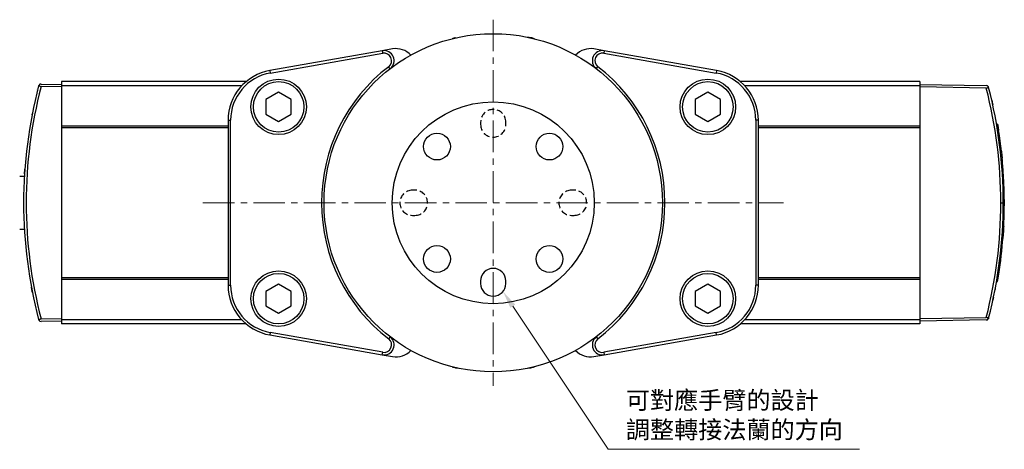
# Model space of a CAD drawing. Header units: inches. Extents: x 0 to 6721, y -3375 to 1330.
# Tile 68 of 196: x 4604 to 4799, y -1817 to -1732. Entities that reach past the tile are written whole.
import ezdxf

# ---------------------------------------------------------------- set-up
doc = ezdxf.new("R2010")
doc.units = ezdxf.units.IN
doc.header["$MEASUREMENT"] = 0
doc.linetypes.add('CENTER', pattern=[2, 1.25, -0.25, 0.25, -0.25])
doc.linetypes.add('HIDDEN', pattern=[0.375, 0.25, -0.125])
for name, color, linetype, lineweight in [('AM_5', 3, 'Continuous', 15), ('AM_7', 4, 'CENTER', 15), ('可見 (ISO)', 7, 'Continuous', 25), ('窄部可見 (ISO)', 7, 'Continuous', 25)]:
    doc.layers.add(name, color=color, linetype=linetype, lineweight=lineweight)
doc.styles.get("Standard").update_dxf_attribs({"font": 'arial.ttf'})

# ---------------------------------------------------------------- blocks, each defined once
blk = doc.blocks.new('*S369')
at = {"layer": 'AM_5', "color": 7}
for p, q in [((10208.86, -1117.88), (10189.97, -1089.53)), ((10258.6, -1117.88), (10208.86, -1117.88))]:
    blk.add_line(p, q, dxfattribs=at)
at = {"layer": 'AM_5', "color": 7, "linetype": 'Continuous'}
blk.add_trace([(10190.45, -1089.2), (10189.48, -1089.85), (10188.03, -1086.61)], dxfattribs=at)
at = {"layer": 'AM_5', "color": 2, "insert": (10212.36, -1116.13), "char_height": 3.5, "attachment_point": 7}
blk.add_mtext('{\\fPMingLiU|b0|i0|c136|p18;可對應手臂的設計\\P調整轉接法蘭的方向}', dxfattribs=at)

msp = doc.modelspace()

# ---------------------------------------------------------------- linework, layer by layer
at = {"color": 1, "linetype": 'HIDDEN', "lineweight": 25, "ltscale": 5}
for p, q in [((4695.457, -1752.405), (4695.457, -1752.905)), ((4700.457, -1752.905), (4700.457, -1752.405)), ((4682.457, -1765.905), (4681.957, -1765.905)), ((4713.957, -1765.905), (4713.457, -1765.905)), ((4681.957, -1770.905), (4682.457, -1770.905)), ((4713.457, -1770.905), (4713.957, -1770.905))]:
    msp.add_line(p, q, dxfattribs=at)
at = {"color": 7}
for p, q in [((4695.457, -1783.905), (4695.457, -1784.405)), ((4700.457, -1784.405), (4700.457, -1783.905))]:
    msp.add_line(p, q, dxfattribs=at)
for centre, radius in [((4697.957, -1768.405), 20), ((4686.82, -1757.269), 2.65), ((4709.094, -1757.269), 2.65), ((4686.82, -1779.542), 2.65), ((4709.094, -1779.542), 2.65)]:
    msp.add_circle(centre, radius, dxfattribs=at)
at = {"color": 1, "linetype": 'HIDDEN', "lineweight": 25, "ltscale": 5}
for centre, start, end in [((4697.957, -1752.405), 0, 180), ((4697.957, -1752.905), 180, 0), ((4681.957, -1768.405), 90, 270), ((4682.457, -1768.405), 270, 90), ((4713.457, -1768.405), 90, 270), ((4713.957, -1768.405), 270, 90)]:
    msp.add_arc(centre, 2.5, start, end, dxfattribs=at)
at = {"color": 7}
for centre, start, end in [((4697.957, -1783.905), 0, 180), ((4697.957, -1784.405), 180, 0)]:
    msp.add_arc(centre, 2.5, start, end, dxfattribs=at)
at = {"layer": 'AM_7', "ltscale": 5}
for p, q in [((4697.957, -1732.125), (4697.957, -1804.686)), ((4640.457, -1768.405), (4755.457, -1768.405))]:
    msp.add_line(p, q, dxfattribs=at)
at = {"layer": '可見 (ISO)'}
for p, q in [((4705.402, -1735.718), (4704.808, -1735.613)), ((4675.989, -1738.279), (4653.721, -1742.206)), ((4653.807, -1742.698), (4676.076, -1738.771)), ((4678.013, -1737.922), (4675.989, -1738.279)), ((4719.925, -1738.279), (4717.902, -1737.922)), ((4719.838, -1738.771), (4742.107, -1742.698)), ((4742.194, -1742.206), (4719.925, -1738.279)), ((4608.426, -1744.885), (4612.457, -1744.955)), ((4612.457, -1744.405), (4612.457, -1745.228)), ((4649.015, -1744.405), (4612.457, -1744.405)), ((4782.457, -1744.405), (4746.9, -1744.405)), ((4782.457, -1744.405), (4782.457, -1745.228)), ((4782.457, -1744.955), (4795.584, -1745.185)), ((4612.457, -1745.456), (4608.426, -1745.385)), ((4612.457, -1745.228), (4612.457, -1753.228)), ((4648.149, -1745.228), (4612.457, -1745.228)), ((4782.457, -1745.228), (4747.765, -1745.228)), ((4782.457, -1745.228), (4782.457, -1753.228)), ((4795.584, -1745.685), (4782.457, -1745.456)), ((4645.457, -1752.054), (4645.457, -1784.757)), ((4645.957, -1784.757), (4645.957, -1752.054)), ((4749.957, -1752.054), (4749.957, -1784.757)), ((4750.457, -1784.757), (4750.457, -1752.054)), ((4612.457, -1753.228), (4612.457, -1753.528)), ((4645.457, -1753.228), (4612.457, -1753.228)), ((4612.457, -1753.528), (4612.457, -1783.283)), ((4645.457, -1753.528), (4612.457, -1753.528)), ((4782.457, -1753.228), (4750.457, -1753.228)), ((4782.457, -1753.528), (4750.457, -1753.528)), ((4782.457, -1753.228), (4782.457, -1753.528)), ((4782.457, -1753.528), (4782.457, -1783.283)), ((4797.62, -1752.821), (4797.824, -1752.825)), ((4797.826, -1752.837), (4797.622, -1752.834)), ((4797.833, -1754.11), (4798.036, -1754.11)), ((4798.383, -1758.174), (4798.584, -1758.174)), ((4798.531, -1759.59), (4798.733, -1759.597)), ((4605.187, -1761.905), (4605.187, -1761.922)), ((4605.188, -1761.905), (4605.187, -1761.905)), ((4605.187, -1761.922), (4605.187, -1761.923)), ((4605.188, -1761.905), (4605.188, -1761.905)), ((4798.762, -1762.429), (4798.962, -1762.427)), ((4604.187, -1763.155), (4605.108, -1763.155)), ((4798.874, -1764.509), (4799.074, -1764.512)), ((4798.891, -1764.915), (4799.091, -1764.918)), ((4798.954, -1767.632), (4799.154, -1767.627)), ((4799.155, -1767.769), (4798.955, -1767.766)), ((4798.955, -1769.019), (4799.155, -1769.019)), ((4604.187, -1773.655), (4605.108, -1773.655)), ((4798.838, -1773.082), (4799.038, -1773.082)), ((4605.187, -1774.888), (4605.187, -1774.905)), ((4605.188, -1774.905), (4605.187, -1774.905)), ((4798.7, -1775.26), (4798.9, -1775.265)), ((4798.718, -1775.015), (4798.919, -1775.011)), ((4612.457, -1783.283), (4612.457, -1783.583)), ((4645.457, -1783.283), (4612.457, -1783.283)), ((4612.457, -1783.583), (4612.457, -1791.583)), ((4645.457, -1783.583), (4612.457, -1783.583)), ((4782.457, -1783.283), (4750.457, -1783.283)), ((4782.457, -1783.583), (4750.457, -1783.583)), ((4782.457, -1783.283), (4782.457, -1783.583)), ((4782.457, -1783.583), (4782.457, -1791.583)), ((4797.717, -1783.417), (4797.921, -1783.412)), ((4797.861, -1782.528), (4798.063, -1782.526)), ((4797.62, -1783.99), (4797.824, -1783.986)), ((4608.426, -1791.426), (4612.457, -1791.355)), ((4612.457, -1791.583), (4612.457, -1792.405)), ((4648.149, -1791.583), (4612.457, -1791.583)), ((4782.457, -1791.583), (4747.765, -1791.583)), ((4782.457, -1791.355), (4795.584, -1791.126)), ((4782.457, -1791.583), (4782.457, -1792.405)), ((4795.584, -1791.626), (4782.457, -1791.855)), ((4612.457, -1791.855), (4608.426, -1791.926)), ((4649.015, -1792.405), (4612.457, -1792.405)), ((4782.457, -1792.405), (4746.9, -1792.405)), ((4653.721, -1794.605), (4675.989, -1798.532)), ((4676.076, -1798.04), (4653.807, -1794.113)), ((4742.107, -1794.113), (4719.838, -1798.04)), ((4719.925, -1798.532), (4742.194, -1794.605)), ((4675.989, -1798.532), (4678.013, -1798.889)), ((4717.902, -1798.889), (4719.925, -1798.532)), ((4690.513, -1801.093), (4691.106, -1801.197)), ((4704.808, -1801.197), (4705.402, -1801.093))]:
    msp.add_line(p, q, dxfattribs=at)
for points in [[(4657.957, -1747.962), (4655.457, -1746.519), (4652.957, -1747.962), (4652.957, -1750.849), (4655.457, -1752.292), (4657.957, -1750.849)], [(4742.957, -1747.962), (4740.457, -1746.519), (4737.957, -1747.962), (4737.957, -1750.849), (4740.457, -1752.292), (4742.957, -1750.849)], [(4657.957, -1785.962), (4655.457, -1784.519), (4652.957, -1785.962), (4652.957, -1788.849), (4655.457, -1790.292), (4657.957, -1788.849)], [(4742.957, -1785.962), (4740.457, -1784.519), (4737.957, -1785.962), (4737.957, -1788.849), (4740.457, -1790.292), (4742.957, -1788.849)]]:
    msp.add_lwpolyline(points, close=True, dxfattribs=at)
for centre, radius in [((4697.957, -1768.405), 33.5), ((4655.457, -1749.405), 5.5), ((4655.457, -1749.405), 5), ((4740.457, -1749.405), 5.5), ((4740.457, -1749.405), 5), ((4655.457, -1787.405), 5.5), ((4740.457, -1787.405), 5.5), ((4655.457, -1787.405), 5), ((4740.457, -1787.405), 5)]:
    msp.add_circle(centre, radius, dxfattribs=at)
for centre, radius, start, end in [((4691.207, -1739.657), 4, 100, 110.68215), ((4704.707, -1739.657), 4, 69.31785, 80), ((4676.337, -1740.249), 2, 307.51894, 100), ((4676.337, -1740.249), 1.5, 307.51894, 100), ((4678.707, -1741.861), 4, 42.75981, 100), ((4717.207, -1741.861), 4, 80, 137.24019), ((4719.577, -1740.249), 2, 80, 232.48106), ((4719.577, -1740.249), 1.5, 80, 232.48106), ((4655.457, -1752.054), 10, 100, 180), ((4655.457, -1752.054), 9.5, 100, 180), ((4697.957, -1768.405), 34, 127.51894, 232.48106), ((4697.957, -1768.405), 34, 307.51894, 52.48106), ((4740.457, -1752.054), 9.5, 0, 80), ((4740.457, -1752.054), 10, 0, 80), ((4608.417, -1745.385), 0.5, 89, 141.39032), ((4795.575, -1745.685), 0.5, 36.5376, 89), ((4707.457, -1768.405), 91.7, 9.77466, 9.78266), ((4707.457, -1768.405), 91.7, 350.21734, 350.58105), ((4655.457, -1784.757), 10, 180, 260), ((4655.457, -1784.757), 9.5, 180, 260), ((4740.457, -1784.757), 9.5, 280, 0), ((4740.457, -1784.757), 10, 280, 0), ((4608.417, -1791.426), 0.5, 218.60968, 271), ((4795.575, -1791.126), 0.5, 271, 323.46017), ((4676.337, -1796.562), 2, 260, 52.48106), ((4676.337, -1796.562), 1.5, 260, 52.48106), ((4719.577, -1796.562), 2, 127.51894, 280), ((4719.577, -1796.562), 1.5, 127.51894, 280), ((4678.707, -1794.949), 4, 260, 317.24019), ((4717.207, -1794.949), 4, 222.75981, 280), ((4691.207, -1797.154), 4, 249.31785, 260), ((4704.707, -1797.154), 4, 280, 290.68215)]:
    msp.add_arc(centre, radius, start, end, dxfattribs=at)
for centre, major_axis, ratio, start_param, end_param in [((4696.43, -1768.405), (0, 91.487), 0.9998494, 1.3150074, 1.8265853), ((4608.416, -1745.385), (-0.011, -0.5), 0.9993163, 4.0592691, 4.4775968), ((4728.588, -1765.687), (-10.24, 79.585), 0.8747788, 4.5663498, 4.8543383), ((4707.484, -1768.406), (0, -91.687), 0.9998477, 1.7079479, 1.7273558), ((4707.484, -1768.406), (0, -91.687), 0.9998477, 1.6826265, 1.7273558), ((4707.484, -1768.406), (0, -91.687), 0.9998477, 1.7024938, 1.7036901), ((4707.484, -1768.406), (0, -91.687), 0.9998477, 1.6988086, 1.7008985), ((4707.485, -1768.405), (0, -91.686), 0.9998477, 1.6360446, 1.6670138), ((4707.485, -1768.405), (0, -91.686), 0.9998477, 1.6508765, 1.6521292), ((4707.485, -1768.405), (0, -91.686), 0.9998477, 1.6475985, 1.6493497), ((4557.699, -1771.722), (241.436, 5.35), 0.6159183, 0.0125162, 0.0265444), ((779.721, -1699.037), (4019.422, -70.97), 0.1506609, 0.0083992, 0.0090701), ((4707.485, -1768.405), (0, -91.686), 0.9998477, 1.5792826, 1.6088405), ((4707.485, -1768.405), (0, -91.686), 0.9998477, 1.588402, 1.6088404), ((3821.359, -1784.653), (977.783, 17.929), 0.3062052, 6.2796953, 6.2829615), ((4728.588, -1771.124), (10.24, 79.585), 0.8747788, 4.5704397, 4.8584283), ((4707.485, -1768.405), (0, -91.686), 0.9998477, 1.5197684, 1.5641041), ((4707.485, -1768.405), (0, -91.686), 0.9998477, 1.5197684, 1.5317037), ((4707.484, -1768.405), (0, -91.687), 0.9998477, 1.416174, 1.495912), ((3833.26, -1784.506), (965.88, 17.71), 0.3062052, 6.2545696, 6.2554255), ((4707.484, -1768.405), (0, -91.687), 0.9998477, 1.4228762, 1.4248306), ((4707.484, -1768.405), (0, -91.687), 0.9998477, 1.4264597, 1.4282767), ((4707.484, -1768.405), (0, -91.687), 0.9998477, 1.4264597, 1.4282766), ((4707.484, -1768.405), (0, -91.687), 0.9998477, 1.4330137, 1.4340445), ((3876.318, -1784.116), (922.802, 16.934), 0.3084863, 6.2262394, 6.2293484), ((3860.908, -1784.36), (938.213, 17.203), 0.3062052, 6.2268937, 6.2297475), ((4608.416, -1791.426), (0.011, -0.5), 0.9993163, 4.9471836, 5.3655114)]:
    msp.add_ellipse(centre, major_axis=major_axis, ratio=ratio, start_param=start_param, end_param=end_param, dxfattribs=at)
for points, knots in [([(4607.727, -1746.063), (4607.727, -1746.063), (4607.727, -1746.063), (4607.727, -1746.063), (4607.727, -1746.063), (4607.727, -1746.062), (4607.727, -1746.062), (4607.727, -1746.061), (4607.728, -1746.06), (4607.729, -1746.055), (4607.729, -1746.053), (4607.73, -1746.051), (4607.73, -1746.051), (4607.73, -1746.051)], [0, 0, 0, 0, 0.000139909, 0.000139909, 0.000606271, 0.000606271, 0.001538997, 0.001538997, 0.005269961, 0.005269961, 0.020197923, 0.020197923, 0.026598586, 0.026598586, 0.026598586, 0.026598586]), ([(4608.026, -1745.073), (4608.034, -1745.112), (4608.047, -1745.151), (4608.087, -1745.222), (4608.112, -1745.255), (4608.177, -1745.312), (4608.216, -1745.336), (4608.287, -1745.364), (4608.314, -1745.372), (4608.37, -1745.382), (4608.398, -1745.385), (4608.426, -1745.385)], [0.000000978, 0.000000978, 0.000000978, 0.000000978, 0.016758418, 0.016758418, 0.032213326, 0.032213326, 0.047545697, 0.047545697, 0.056386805, 0.056386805, 0.064844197, 0.064844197, 0.064844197, 0.064844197]), ([(4795.584, -1745.685), (4795.612, -1745.685), (4795.64, -1745.683), (4795.697, -1745.675), (4795.724, -1745.668), (4795.794, -1745.642), (4795.832, -1745.62), (4795.895, -1745.566), (4795.92, -1745.534), (4795.958, -1745.464), (4795.97, -1745.426), (4795.977, -1745.387)], [0.000000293, 0.000000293, 0.000000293, 0.000000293, 0.008542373, 0.008542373, 0.017414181, 0.017414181, 0.032297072, 0.032297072, 0.047614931, 0.047614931, 0.0642307, 0.0642307, 0.0642307, 0.0642307]), ([(4796.059, -1745.56), (4796.057, -1745.551), (4796.054, -1745.542), (4796.045, -1745.512), (4796.036, -1745.49), (4796.013, -1745.441), (4795.996, -1745.413), (4795.977, -1745.387)], [-0.003830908, -0.003830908, -0.003830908, -0.003830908, 0, 0, 0.009742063, 0.009742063, 0.023068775, 0.023068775, 0.023068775, 0.023068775]), ([(4796.225, -1746.213), (4796.225, -1746.213), (4796.225, -1746.213), (4796.225, -1746.214), (4796.225, -1746.215), (4796.226, -1746.217), (4796.226, -1746.218), (4796.227, -1746.219), (4796.227, -1746.219), (4796.227, -1746.219), (4796.227, -1746.219), (4796.227, -1746.219), (4796.227, -1746.219), (4796.227, -1746.219), (4796.227, -1746.219), (4796.227, -1746.219)], [0.038965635, 0.038965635, 0.038965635, 0.038965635, 0.042570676, 0.042570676, 0.049300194, 0.049300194, 0.054347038, 0.054347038, 0.054583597, 0.054583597, 0.054672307, 0.054672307, 0.054711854, 0.054711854, 0.054731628, 0.054731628, 0.054731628, 0.054731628]), ([(4606.382, -1752.322), (4606.382, -1752.322), (4606.382, -1752.322), (4606.382, -1752.322), (4606.382, -1752.32), (4606.383, -1752.315), (4606.384, -1752.311), (4606.385, -1752.305)], [0.030692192, 0.030692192, 0.030692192, 0.030692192, 0.032733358, 0.032733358, 0.043990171, 0.043990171, 0.060354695, 0.060354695, 0.060354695, 0.060354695]), ([(4797.387, -1751.527), (4797.387, -1751.529), (4797.388, -1751.531), (4797.388, -1751.532), (4797.388, -1751.533), (4797.388, -1751.533)], [0, 0, 0, 0, 0.010255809, 0.010255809, 0.012025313, 0.012025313, 0.012025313, 0.012025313]), ([(4797.387, -1751.527), (4797.387, -1751.529), (4797.388, -1751.531), (4797.388, -1751.533), (4797.388, -1751.534), (4797.388, -1751.534)], [0, 0, 0, 0, 0.010255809, 0.010255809, 0.017188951, 0.017188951, 0.017188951, 0.017188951]), ([(4797.826, -1752.837), (4797.826, -1752.837), (4797.832, -1752.871), (4797.855, -1753.006), (4797.872, -1753.108), (4797.912, -1753.345), (4797.937, -1753.495), (4797.987, -1753.804), (4798.012, -1753.96), (4798.036, -1754.11)], [-0.40285249, -0.40285249, -0.40285249, -0.40285249, -0.35269995, -0.35269995, -0.30254741, -0.30254741, -0.2517516, -0.2517516, -0.20697866, -0.20697866, -0.20697866, -0.20697866]), ([(4798.584, -1758.174), (4798.608, -1758.379), (4798.63, -1758.587), (4798.682, -1759.074), (4798.708, -1759.339), (4798.73, -1759.565), (4798.732, -1759.581), (4798.733, -1759.597)], [-0.32658005, -0.32658005, -0.32658005, -0.32658005, -0.26613231, -0.26613231, -0.17698694, -0.17698694, -0.16992814, -0.16992814, -0.16992814, -0.16992814]), ([(4605.214, -1761.555), (4605.214, -1761.554), (4605.214, -1761.554), (4605.214, -1761.553), (4605.214, -1761.552), (4605.214, -1761.549), (4605.215, -1761.547), (4605.215, -1761.538), (4605.216, -1761.533), (4605.216, -1761.529), (4605.216, -1761.529), (4605.216, -1761.529)], [0, 0, 0, 0, 0.000488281, 0.000488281, 0.004394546, 0.004394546, 0.012207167, 0.012207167, 0.043465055, 0.043465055, 0.056641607, 0.056641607, 0.056641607, 0.056641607]), ([(4799.155, -1767.769), (4799.155, -1767.769), (4799.155, -1767.802), (4799.156, -1767.936), (4799.156, -1768.037), (4799.157, -1768.269), (4799.157, -1768.416), (4799.157, -1768.719), (4799.156, -1768.872), (4799.155, -1769.019)], [-0.39455542, -0.39455542, -0.39455542, -0.39455542, -0.34524219, -0.34524219, -0.29592895, -0.29592895, -0.24661396, -0.24661396, -0.20320521, -0.20320521, -0.20320521, -0.20320521]), ([(4799.038, -1773.082), (4799.027, -1773.287), (4799.016, -1773.495), (4798.988, -1773.98), (4798.971, -1774.244), (4798.944, -1774.661), (4798.931, -1774.842), (4798.921, -1774.98), (4798.92, -1774.996), (4798.919, -1775.011)], [1.08927231, 1.08927231, 1.08927231, 1.08927231, 1.14931917, 1.14931917, 1.23786588, 1.23786588, 1.32630795, 1.32630795, 1.33943432, 1.33943432, 1.33943432, 1.33943432]), ([(4605.216, -1775.282), (4605.216, -1775.282), (4605.216, -1775.282), (4605.216, -1775.281), (4605.216, -1775.281), (4605.215, -1775.276), (4605.215, -1775.268), (4605.214, -1775.257), (4605.214, -1775.256), (4605.214, -1775.256), (4605.214, -1775.256), (4605.214, -1775.256), (4605.214, -1775.256), (4605.214, -1775.256)], [0.037091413, 0.037091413, 0.037091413, 0.037091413, 0.038639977, 0.038639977, 0.051563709, 0.051563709, 0.090348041, 0.090348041, 0.092165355, 0.092165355, 0.092250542, 0.092250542, 0.092270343, 0.092270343, 0.092270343, 0.092270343]), ([(4606.384, -1784.499), (4606.383, -1784.499), (4606.383, -1784.499), (4606.383, -1784.497), (4606.383, -1784.496), (4606.383, -1784.494), (4606.382, -1784.492), (4606.382, -1784.489), (4606.382, -1784.488), (4606.382, -1784.488)], [0, 0, 0, 0, 0.000488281, 0.000488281, 0.004394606, 0.004394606, 0.012207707, 0.012207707, 0.025120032, 0.025120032, 0.025120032, 0.025120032]), ([(4606.687, -1786.112), (4606.627, -1785.809), (4606.573, -1785.529), (4606.519, -1785.239), (4606.509, -1785.185), (4606.496, -1785.114), (4606.492, -1785.095), (4606.488, -1785.073), (4606.487, -1785.07), (4606.487, -1785.066), (4606.487, -1785.066), (4606.487, -1785.066), (4606.487, -1785.065), (4606.487, -1785.065)], [0, 0, 0, 0, 0.10526752, 0.10526752, 0.13074712, 0.13074712, 0.14029542, 0.14029542, 0.14208553, 0.14208553, 0.14225336, 0.14225336, 0.14227365, 0.14227365, 0.14227365, 0.14227365]), ([(4797.388, -1785.278), (4797.388, -1785.278), (4797.388, -1785.278), (4797.388, -1785.278), (4797.388, -1785.279), (4797.387, -1785.282), (4797.387, -1785.284), (4797.386, -1785.288)], [0.030415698, 0.030415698, 0.030415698, 0.030415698, 0.031008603, 0.031008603, 0.038532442, 0.038532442, 0.050541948, 0.050541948, 0.050541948, 0.050541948]), ([(4607.73, -1790.76), (4607.73, -1790.76), (4607.73, -1790.759), (4607.73, -1790.759), (4607.729, -1790.758), (4607.728, -1790.752), (4607.727, -1790.747), (4607.725, -1790.74)], [0.039075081, 0.039075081, 0.039075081, 0.039075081, 0.040941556, 0.040941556, 0.05178334, 0.05178334, 0.070126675, 0.070126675, 0.070126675, 0.070126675]), ([(4607.831, -1791.157), (4607.831, -1791.157), (4607.831, -1791.157), (4607.831, -1791.156), (4607.83, -1791.155), (4607.83, -1791.153), (4607.83, -1791.152), (4607.829, -1791.151), (4607.829, -1791.151), (4607.829, -1791.151), (4607.829, -1791.151), (4607.829, -1791.15), (4607.829, -1791.15), (4607.829, -1791.15), (4607.829, -1791.15), (4607.829, -1791.15), (4607.829, -1791.15), (4607.829, -1791.15)], [0.038823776, 0.038823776, 0.038823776, 0.038823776, 0.042098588, 0.042098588, 0.048574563, 0.048574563, 0.053431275, 0.053431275, 0.054341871, 0.054341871, 0.054683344, 0.054683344, 0.054811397, 0.054811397, 0.054859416, 0.054859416, 0.054879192, 0.054879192, 0.054879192, 0.054879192]), ([(4608.426, -1791.426), (4608.398, -1791.426), (4608.37, -1791.429), (4608.314, -1791.439), (4608.287, -1791.447), (4608.216, -1791.475), (4608.177, -1791.499), (4608.113, -1791.556), (4608.087, -1791.588), (4608.047, -1791.66), (4608.034, -1791.699), (4608.026, -1791.738)], [0.000000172, 0.000000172, 0.000000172, 0.000000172, 0.008404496, 0.008404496, 0.017189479, 0.017189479, 0.032439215, 0.032439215, 0.047827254, 0.047827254, 0.064513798, 0.064513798, 0.064513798, 0.064513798]), ([(4795.977, -1791.424), (4795.97, -1791.385), (4795.958, -1791.346), (4795.92, -1791.277), (4795.895, -1791.245), (4795.832, -1791.191), (4795.794, -1791.168), (4795.725, -1791.143), (4795.697, -1791.136), (4795.641, -1791.127), (4795.612, -1791.126), (4795.584, -1791.126)], [0.000000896, 0.000000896, 0.000000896, 0.000000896, 0.016688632, 0.016688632, 0.032072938, 0.032072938, 0.047031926, 0.047031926, 0.055959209, 0.055959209, 0.064554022, 0.064554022, 0.064554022, 0.064554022]), ([(4796.059, -1791.251), (4796.057, -1791.26), (4796.054, -1791.269), (4796.045, -1791.299), (4796.036, -1791.321), (4796.013, -1791.37), (4795.996, -1791.398), (4795.977, -1791.424)], [-0.026920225, -0.026920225, -0.026920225, -0.026920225, -0.023086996, -0.023086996, -0.013337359, -0.013337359, -0.00000098, -0.00000098, -0.00000098, -0.00000098]), ([(4796.227, -1790.589), (4796.227, -1790.592), (4796.226, -1790.594), (4796.225, -1790.597), (4796.225, -1790.598), (4796.225, -1790.598), (4796.225, -1790.599), (4796.225, -1790.599), (4796.225, -1790.599), (4796.225, -1790.599)], [0, 0, 0, 0, 0.010650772, 0.010650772, 0.016392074, 0.016392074, 0.020697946, 0.020697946, 0.021256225, 0.021256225, 0.021256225, 0.021256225]), ([(4796.227, -1790.589), (4796.227, -1790.592), (4796.226, -1790.594), (4796.225, -1790.597), (4796.225, -1790.598), (4796.225, -1790.598), (4796.225, -1790.599), (4796.225, -1790.599), (4796.225, -1790.599), (4796.225, -1790.599)], [0, 0, 0, 0, 0.010650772, 0.010650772, 0.016392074, 0.016392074, 0.020697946, 0.020697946, 0.021816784, 0.021816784, 0.021816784, 0.021816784])]:
    msp.add_open_spline(points, degree=3, knots=knots, dxfattribs=at)
for points in [[(4796.672, -1748.082), (4796.738, -1748.375), (4796.808, -1748.688), (4796.875, -1748.995)], [(4606.629, -1750.994), (4606.639, -1750.944), (4606.652, -1750.878), (4606.667, -1750.797)], [(4605.137, -1762.678), (4605.164, -1762.238), (4605.188, -1761.909), (4605.202, -1761.721)], [(4797.367, -1785.392), (4797.357, -1785.441), (4797.345, -1785.506), (4797.33, -1785.584)], [(4797.006, -1787.199), (4796.971, -1787.368), (4796.934, -1787.542), (4796.896, -1787.717)]]:
    msp.add_open_spline(points, degree=3, dxfattribs=at)
at = {"layer": '窄部可見 (ISO)'}
for p, q in [((4675.989, -1738.279), (4676.076, -1738.771)), ((4719.925, -1738.279), (4719.838, -1738.771)), ((4653.721, -1742.206), (4653.807, -1742.698)), ((4677.555, -1741.835), (4677.25, -1741.438)), ((4718.359, -1741.835), (4718.664, -1741.438)), ((4742.194, -1742.206), (4742.107, -1742.698)), ((4645.457, -1752.054), (4645.957, -1752.054)), ((4750.457, -1752.054), (4749.957, -1752.054)), ((4798.466, -1768.405), (4798.957, -1768.405)), ((4645.457, -1784.757), (4645.957, -1784.757)), ((4750.457, -1784.757), (4749.957, -1784.757)), ((4653.807, -1794.113), (4653.721, -1794.605)), ((4677.555, -1794.976), (4677.25, -1795.373)), ((4718.359, -1794.976), (4718.664, -1795.373)), ((4742.194, -1794.605), (4742.107, -1794.113)), ((4675.989, -1798.532), (4676.076, -1798.04)), ((4719.838, -1798.04), (4719.925, -1798.532))]:
    msp.add_line(p, q, dxfattribs=at)
for centre, major_axis, ratio, start_param, end_param in [((4696.439, -1768.405), (0, -90.987), 0.9998477, 4.4566013, 4.9681766), ((4728.492, -1765.738), (-10.043, 79.163), 0.8747763, 4.5683657, 4.8563728), ((4606.582, -1752.34), (-0.197, 0.035), 0.9939192, 6.2590967, 6.2831853), ((4797.166, -1751.433), (0.197, 0.037), 0.9464153, 0, 0.0759418), ((4605.412, -1761.584), (-0.199, 0.015), 0.9940592, 0, 0.0257714), ((4728.492, -1771.073), (10.043, 79.163), 0.8747763, 4.5684062, 4.8564113), ((4607.919, -1790.692), (-0.194, -0.049), 0.9932399, 6.2728146, 6.2831853), ((4796.062, -1790.426), (0.194, -0.048), 0.9505157, 0, 0.0177583)]:
    msp.add_ellipse(centre, major_axis=major_axis, ratio=ratio, start_param=start_param, end_param=end_param, dxfattribs=at)

# ---------------------------------------------------------------- block references
at = {"layer": 'AM_5', "color": 7}
msp.add_blockref('*S369', (-5488.137, -699.377), dxfattribs=at)

doc.saveas('drawing.dxf')
